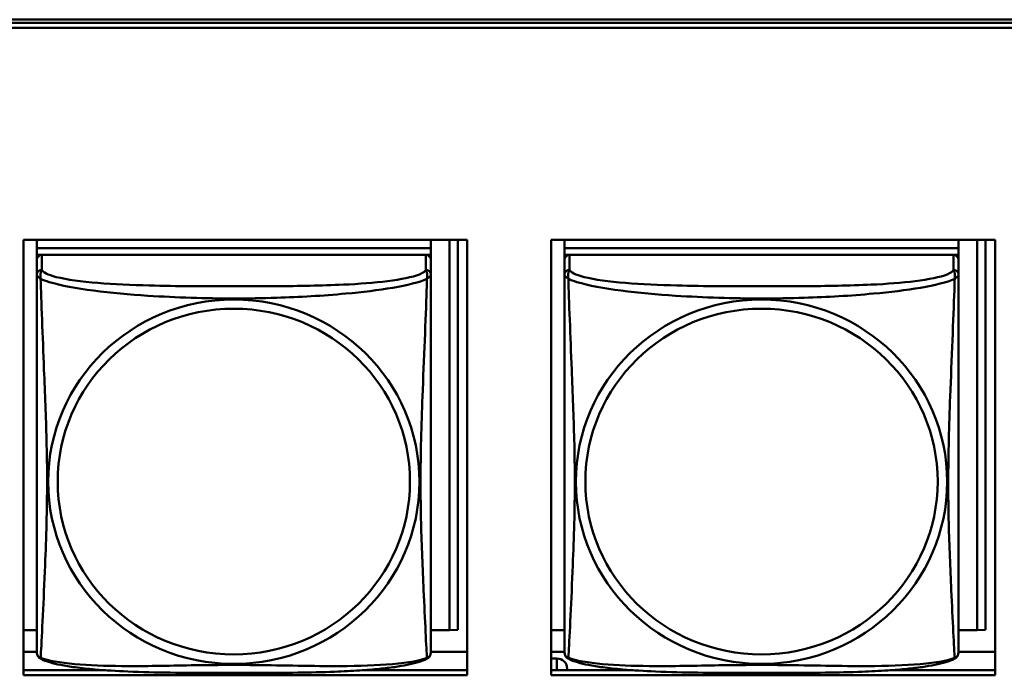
# Model space of a CAD drawing. Header units: inches. Extents: x 7.7 to 68.4, y -5.1 to 39.9.
# Tile 55 of 172: x 47.101 to 48.282, y 12.452 to 13.239. Entities that reach past the tile are written whole.
import ezdxf

# ---------------------------------------------------------------- set-up
doc = ezdxf.new("R2010")
doc.units = ezdxf.units.IN
doc.header["$MEASUREMENT"] = 0
doc.layers.add('Visible Edges(ROSSANSI)', color=7, linetype='Continuous', lineweight=50)
doc.layers.add('Visible Tangent Edges(ROSSANSI)', color=7, linetype='Continuous', lineweight=50)

msp = doc.modelspace()

# ---------------------------------------------------------------- linework, layer by layer
at = {"layer": 'Visible Edges(ROSSANSI)'}
for p, q in [((40.4676, 13.2393), (52.3623, 13.2393)), ((40.4677, 13.2356), (52.3623, 13.2356)), ((52.3623, 13.2296), (40.4677, 13.2296)), ((47.1058, 12.4524), (47.1058, 12.9751)), ((47.1058, 12.9751), (47.6382, 12.9751)), ((47.1219, 12.9751), (47.1219, 12.9651)), ((47.5943, 12.9751), (47.5943, 12.9651)), ((47.6169, 12.9751), (47.6169, 12.5064)), ((47.6268, 12.9751), (47.6268, 12.5068)), ((47.6382, 12.9751), (47.6382, 12.4524)), ((47.7388, 12.4524), (47.7388, 12.9751)), ((47.7388, 12.9751), (48.2712, 12.9751)), ((47.7549, 12.9751), (47.7549, 12.9651)), ((48.2273, 12.9751), (48.2273, 12.9651)), ((48.2499, 12.9751), (48.2499, 12.5064)), ((48.2598, 12.9751), (48.2598, 12.5068)), ((48.2712, 12.9751), (48.2712, 12.4524)), ((47.5943, 12.9651), (47.1219, 12.9651)), ((47.1219, 12.9651), (47.1219, 12.9569)), ((47.1219, 12.9651), (47.1219, 12.9651)), ((47.1219, 12.9651), (47.5943, 12.9651)), ((47.1219, 12.9512), (47.1219, 12.9569)), ((47.1219, 12.9569), (47.1277, 12.9569)), ((47.5884, 12.9569), (47.1278, 12.9569)), ((47.5885, 12.9569), (47.5943, 12.9569)), ((47.5943, 12.9651), (47.5943, 12.9569)), ((47.5943, 12.9651), (47.5943, 12.9651)), ((47.5943, 12.9569), (47.5943, 12.9512)), ((48.2273, 12.9651), (47.7549, 12.9651)), ((47.7549, 12.9651), (47.7549, 12.9569)), ((47.7549, 12.9651), (47.7549, 12.9651)), ((47.7549, 12.9651), (48.2273, 12.9651)), ((47.7549, 12.9512), (47.7549, 12.9569)), ((47.7549, 12.9569), (47.7607, 12.9569)), ((48.2214, 12.9569), (47.7608, 12.9569)), ((48.2215, 12.9569), (48.2273, 12.9569)), ((48.2273, 12.9651), (48.2273, 12.9569)), ((48.2273, 12.9651), (48.2273, 12.9651)), ((48.2273, 12.9569), (48.2273, 12.9512)), ((47.1219, 12.9511), (47.1219, 12.9334)), ((47.5943, 12.9334), (47.5943, 12.9511)), ((47.7549, 12.9511), (47.7549, 12.9334)), ((48.2273, 12.9334), (48.2273, 12.9511)), ((47.1219, 12.5064), (47.1058, 12.5064)), ((47.6169, 12.5064), (47.5943, 12.5064)), ((47.6169, 12.5064), (47.6268, 12.5068)), ((47.7549, 12.5064), (47.7388, 12.5064)), ((48.2499, 12.5064), (48.2273, 12.5064)), ((48.2499, 12.5064), (48.2598, 12.5068)), ((47.1219, 12.4807), (47.1058, 12.4807)), ((47.6382, 12.4807), (47.5943, 12.4807)), ((47.7549, 12.4807), (47.7388, 12.4807)), ((47.7388, 12.4726), (47.7455, 12.4726)), ((48.2712, 12.4807), (48.2273, 12.4807)), ((47.1058, 12.4584), (47.2042, 12.4584)), ((47.6382, 12.4524), (47.1058, 12.4524)), ((47.512, 12.4584), (47.6382, 12.4584)), ((47.7388, 12.4584), (47.8372, 12.4584)), ((48.2712, 12.4524), (47.7388, 12.4524)), ((47.758, 12.4584), (47.758, 12.4603)), ((48.145, 12.4584), (48.2712, 12.4584))]:
    msp.add_line(p, q, dxfattribs=at)
for centre, start, end in [((47.1356, 12.4805), 180, 189.1496), ((47.5805, 12.4805), 350.8504, 360), ((47.7686, 12.4805), 180, 189.1496), ((48.2135, 12.4805), 350.8504, 360)]:
    msp.add_arc(centre, 0.0138, start, end, dxfattribs=at)
for centre, major_axis, start_param, end_param in [((47.1278, 12.9511), (-0.00591, 0), 4.712389, 6.283185), ((47.5884, 12.9511), (0.00591, 0), 0, 1.570796), ((47.7608, 12.9511), (-0.00591, 0), 4.712389, 6.283185), ((48.2214, 12.9511), (0.00591, 0), 0, 1.570796), ((47.7455, 12.4603), (0.0125, 0), 0, 1.570796)]:
    msp.add_ellipse(centre, major_axis=major_axis, ratio=0.981793, start_param=start_param, end_param=end_param, dxfattribs=at)
for points, knots in [([(47.1219, 12.9334), (47.1219, 12.9309), (47.1219, 12.9262), (47.1219, 12.9201), (47.1219, 12.9089), (47.1219, 12.8925), (47.1219, 12.8746), (47.1219, 12.8568), (47.1219, 12.8376), (47.1219, 12.8184), (47.1219, 12.7913), (47.1219, 12.7641), (47.1219, 12.7373), (47.1219, 12.7206), (47.1219, 12.704), (47.1219, 12.6873), (47.1219, 12.6541), (47.1219, 12.6209), (47.1219, 12.5887), (47.1219, 12.5485), (47.1219, 12.5081), (47.1219, 12.4895), (47.1219, 12.4837), (47.1219, 12.4805), (47.1219, 12.4805)], [0.325731, 0.325731, 0.325731, 0.325731, 0.404774, 0.404774, 0.404774, 0.550532, 0.550532, 0.550532, 0.69629, 0.69629, 0.69629, 0.902598, 0.902598, 0.902598, 1.03154, 1.03154, 1.03154, 1.289425, 1.289425, 1.289425, 1.610774, 1.610774, 1.610774, 1.710218, 1.710218, 1.710218, 1.710218]), ([(47.5943, 12.4805), (47.5943, 12.4805), (47.5943, 12.4814), (47.5943, 12.483), (47.5943, 12.4877), (47.5943, 12.4986), (47.5943, 12.5125), (47.5943, 12.5263), (47.5943, 12.5428), (47.5943, 12.5603), (47.5943, 12.5849), (47.5943, 12.6113), (47.5943, 12.6377), (47.5943, 12.6542), (47.5943, 12.6707), (47.5943, 12.6873), (47.5943, 12.7206), (47.5943, 12.7539), (47.5943, 12.7878), (47.5943, 12.8302), (47.5943, 12.876), (47.5943, 12.9075), (47.5943, 12.92), (47.5943, 12.9293), (47.5943, 12.9334)], [0.352862, 0.352862, 0.352862, 0.352862, 0.404774, 0.404774, 0.404774, 0.550532, 0.550532, 0.550532, 0.69629, 0.69629, 0.69629, 0.902598, 0.902598, 0.902598, 1.03154, 1.03154, 1.03154, 1.289425, 1.289425, 1.289425, 1.610774, 1.610774, 1.610774, 1.73735, 1.73735, 1.73735, 1.73735]), ([(47.7549, 12.9334), (47.7549, 12.9309), (47.7549, 12.9262), (47.7549, 12.9201), (47.7549, 12.9089), (47.7549, 12.8925), (47.7549, 12.8746), (47.7549, 12.8568), (47.7549, 12.8376), (47.7549, 12.8184), (47.7549, 12.7913), (47.7549, 12.7641), (47.7549, 12.7373), (47.7549, 12.7206), (47.7549, 12.704), (47.7549, 12.6873), (47.7549, 12.6541), (47.7549, 12.6209), (47.7549, 12.5887), (47.7549, 12.5485), (47.7549, 12.5081), (47.7549, 12.4895), (47.7549, 12.4837), (47.7549, 12.4805), (47.7549, 12.4805)], [0.325731, 0.325731, 0.325731, 0.325731, 0.404774, 0.404774, 0.404774, 0.550532, 0.550532, 0.550532, 0.69629, 0.69629, 0.69629, 0.902598, 0.902598, 0.902598, 1.03154, 1.03154, 1.03154, 1.289425, 1.289425, 1.289425, 1.610774, 1.610774, 1.610774, 1.710218, 1.710218, 1.710218, 1.710218]), ([(48.2273, 12.4805), (48.2273, 12.4805), (48.2273, 12.4814), (48.2273, 12.483), (48.2273, 12.4877), (48.2273, 12.4986), (48.2273, 12.5125), (48.2273, 12.5263), (48.2273, 12.5428), (48.2273, 12.5603), (48.2273, 12.5849), (48.2273, 12.6113), (48.2273, 12.6377), (48.2273, 12.6542), (48.2273, 12.6707), (48.2273, 12.6873), (48.2273, 12.7206), (48.2273, 12.7539), (48.2273, 12.7878), (48.2273, 12.8302), (48.2273, 12.876), (48.2273, 12.9075), (48.2273, 12.92), (48.2273, 12.9293), (48.2273, 12.9334)], [0.352862, 0.352862, 0.352862, 0.352862, 0.404774, 0.404774, 0.404774, 0.550532, 0.550532, 0.550532, 0.69629, 0.69629, 0.69629, 0.902598, 0.902598, 0.902598, 1.03154, 1.03154, 1.03154, 1.289425, 1.289425, 1.289425, 1.610774, 1.610774, 1.610774, 1.73735, 1.73735, 1.73735, 1.73735]), ([(47.1261, 12.4724), (47.1255, 12.4727), (47.125, 12.473), (47.1241, 12.4738), (47.1237, 12.4743), (47.1231, 12.4752), (47.1229, 12.4756), (47.1225, 12.4765), (47.1224, 12.4769), (47.1222, 12.4776), (47.1221, 12.478), (47.122, 12.4783)], [0.02273771, 0.02273771, 0.02273771, 0.02273771, 0.02954865, 0.02954865, 0.03635958, 0.03635958, 0.04317052, 0.04317052, 0.04998146, 0.04998146, 0.0567924, 0.0567924, 0.0567924, 0.0567924]), ([(47.5901, 12.4724), (47.5868, 12.4706), (47.5832, 12.4693), (47.5752, 12.4669), (47.5708, 12.4658), (47.5613, 12.464), (47.5563, 12.4631), (47.5451, 12.4615), (47.5389, 12.4608), (47.525, 12.4594), (47.5173, 12.4588), (47.4995, 12.4576), (47.4892, 12.4571), (47.4644, 12.4561), (47.4496, 12.4558), (47.4179, 12.4554), (47.4009, 12.4553), (47.3669, 12.4552), (47.3499, 12.4552), (47.3159, 12.4553), (47.2989, 12.4554), (47.2649, 12.4558), (47.2477, 12.4562), (47.2175, 12.4575), (47.2044, 12.4583), (47.1834, 12.4601), (47.1753, 12.461), (47.1617, 12.4628), (47.156, 12.4637), (47.1459, 12.4657), (47.1415, 12.4668), (47.1333, 12.4692), (47.1296, 12.4705), (47.1261, 12.4724)], [-1.678204, -1.678204, -1.678204, -1.678204, -1.629815, -1.629815, -1.580861, -1.580861, -1.532583, -1.532583, -1.479316, -1.479316, -1.416961, -1.416961, -1.337799, -1.337799, -1.226353, -1.226353, -1.09702, -1.09702, -0.967687, -0.967687, -0.838354, -0.838354, -0.709022, -0.709022, -0.60577, -0.60577, -0.53827, -0.53827, -0.483941, -0.483941, -0.435529, -0.435529, -0.384876, -0.384876, -0.384876, -0.384876]), ([(47.5901, 12.4724), (47.5907, 12.4727), (47.5912, 12.473), (47.5921, 12.4738), (47.5925, 12.4743), (47.5931, 12.4752), (47.5933, 12.4756), (47.5937, 12.4765), (47.5938, 12.4769), (47.594, 12.4776), (47.5941, 12.478), (47.5941, 12.4783)], [0.02273771, 0.02273771, 0.02273771, 0.02273771, 0.02954865, 0.02954865, 0.03635958, 0.03635958, 0.04317052, 0.04317052, 0.04998146, 0.04998146, 0.0567924, 0.0567924, 0.0567924, 0.0567924]), ([(47.7591, 12.4724), (47.7585, 12.4727), (47.758, 12.473), (47.7571, 12.4738), (47.7567, 12.4743), (47.7561, 12.4752), (47.7559, 12.4756), (47.7555, 12.4765), (47.7554, 12.4769), (47.7552, 12.4776), (47.7551, 12.478), (47.755, 12.4783)], [0.02273771, 0.02273771, 0.02273771, 0.02273771, 0.02954865, 0.02954865, 0.03635958, 0.03635958, 0.04317052, 0.04317052, 0.04998146, 0.04998146, 0.0567924, 0.0567924, 0.0567924, 0.0567924]), ([(48.2231, 12.4724), (48.2198, 12.4706), (48.2162, 12.4693), (48.2082, 12.4669), (48.2038, 12.4658), (48.1943, 12.464), (48.1893, 12.4631), (48.1781, 12.4615), (48.1719, 12.4608), (48.158, 12.4594), (48.1503, 12.4588), (48.1325, 12.4576), (48.1222, 12.4571), (48.0974, 12.4561), (48.0826, 12.4558), (48.0509, 12.4554), (48.0339, 12.4553), (47.9999, 12.4552), (47.9829, 12.4552), (47.9489, 12.4553), (47.9319, 12.4554), (47.8979, 12.4558), (47.8807, 12.4562), (47.8505, 12.4575), (47.8374, 12.4583), (47.8164, 12.4601), (47.8083, 12.461), (47.7947, 12.4628), (47.789, 12.4637), (47.7789, 12.4657), (47.7745, 12.4668), (47.7663, 12.4692), (47.7626, 12.4705), (47.7591, 12.4724)], [-1.678204, -1.678204, -1.678204, -1.678204, -1.629815, -1.629815, -1.580861, -1.580861, -1.532583, -1.532583, -1.479316, -1.479316, -1.416961, -1.416961, -1.337799, -1.337799, -1.226353, -1.226353, -1.09702, -1.09702, -0.967687, -0.967687, -0.838354, -0.838354, -0.709022, -0.709022, -0.60577, -0.60577, -0.53827, -0.53827, -0.483941, -0.483941, -0.435529, -0.435529, -0.384876, -0.384876, -0.384876, -0.384876]), ([(48.2231, 12.4724), (48.2237, 12.4727), (48.2242, 12.473), (48.2251, 12.4738), (48.2255, 12.4743), (48.2261, 12.4752), (48.2263, 12.4756), (48.2267, 12.4765), (48.2268, 12.4769), (48.227, 12.4776), (48.2271, 12.478), (48.2271, 12.4783)], [0.02273771, 0.02273771, 0.02273771, 0.02273771, 0.02954865, 0.02954865, 0.03635958, 0.03635958, 0.04317052, 0.04317052, 0.04998146, 0.04998146, 0.0567924, 0.0567924, 0.0567924, 0.0567924])]:
    msp.add_open_spline(points, degree=3, knots=knots, dxfattribs=at)
at = {"layer": 'Visible Tangent Edges(ROSSANSI)'}
for p, q in [((47.1278, 12.9392), (47.1278, 12.9569)), ((47.5884, 12.9569), (47.5884, 12.9392)), ((47.7608, 12.9392), (47.7608, 12.9569)), ((48.2214, 12.9569), (48.2214, 12.9392)), ((47.7455, 12.4726), (47.7455, 12.4584))]:
    msp.add_line(p, q, dxfattribs=at)
for centre, major_axis, start_param, end_param in [((47.1278, 12.9334), (-0.00591, 0), 4.712389, 6.283185), ((47.5884, 12.9334), (0.00591, 0), 0, 1.570796), ((47.7608, 12.9334), (-0.00591, 0), 4.712389, 6.283185), ((48.2214, 12.9334), (0.00591, 0), 0, 1.570796)]:
    msp.add_ellipse(centre, major_axis=major_axis, ratio=0.981793, start_param=start_param, end_param=end_param, dxfattribs=at)
for centre, major_axis in [((47.3581, 12.6847), (0.2227, 0)), ((47.9911, 12.6847), (0.2227, 0)), ((47.3581, 12.6849), (0.2113, 0)), ((47.9911, 12.6849), (0.2113, 0))]:
    msp.add_ellipse(centre, major_axis=major_axis, ratio=0.981793, dxfattribs=at)
for points, knots in [([(47.1219, 12.9334), (47.1219, 12.9331), (47.1219, 12.9329), (47.1219, 12.9325), (47.122, 12.9323), (47.1221, 12.932), (47.1222, 12.9319), (47.1223, 12.9316), (47.1224, 12.9316), (47.1226, 12.9313), (47.1228, 12.9311), (47.1234, 12.9306), (47.1239, 12.9302), (47.125, 12.9292), (47.1256, 12.9287), (47.1264, 12.9281)], [-0.0844808, -0.0844808, -0.0844808, -0.0844808, -0.06943799, -0.06943799, -0.05587828, -0.05587828, -0.04740346, -0.04740346, -0.04210669, -0.04210669, -0.03151317, -0.03151317, -0.01456352, -0.01456352, 0.00026741, 0.00026741, 0.00026741, 0.00026741]), ([(47.1264, 12.9281), (47.1262, 12.9293), (47.1261, 12.9303), (47.126, 12.9323), (47.1261, 12.9332), (47.1262, 12.9345), (47.1263, 12.935), (47.1265, 12.9356), (47.1266, 12.9358), (47.1267, 12.9363), (47.1268, 12.9366), (47.1271, 12.9373), (47.1272, 12.9377), (47.1276, 12.9385), (47.1277, 12.9388), (47.1278, 12.9392)], [-0.00026741, -0.00026741, -0.00026741, -0.00026741, 0.01456352, 0.01456352, 0.03151317, 0.03151317, 0.04210669, 0.04210669, 0.04740346, 0.04740346, 0.05587828, 0.05587828, 0.06943799, 0.06943799, 0.0844808, 0.0844808, 0.0844808, 0.0844808]), ([(47.5884, 12.9392), (47.5878, 12.9373), (47.5851, 12.9353), (47.5807, 12.9335), (47.5726, 12.9302), (47.5587, 12.9275), (47.5425, 12.9255), (47.5264, 12.9234), (47.5082, 12.9221), (47.4896, 12.9213), (47.4632, 12.92), (47.4359, 12.9196), (47.4088, 12.9194), (47.3919, 12.9193), (47.375, 12.9193), (47.3581, 12.9193), (47.3242, 12.9193), (47.2904, 12.9193), (47.2567, 12.9202), (47.2147, 12.9213), (47.1708, 12.924), (47.1452, 12.9304), (47.1351, 12.933), (47.1287, 12.9361), (47.1278, 12.9392)], [0.325731, 0.325731, 0.325731, 0.325731, 0.404774, 0.404774, 0.404774, 0.550532, 0.550532, 0.550532, 0.69629, 0.69629, 0.69629, 0.902598, 0.902598, 0.902598, 1.03154, 1.03154, 1.03154, 1.289425, 1.289425, 1.289425, 1.610774, 1.610774, 1.610774, 1.73735, 1.73735, 1.73735, 1.73735]), ([(47.5884, 12.9392), (47.5885, 12.9388), (47.5886, 12.9385), (47.5889, 12.9377), (47.5891, 12.9373), (47.5894, 12.9366), (47.5895, 12.9363), (47.5896, 12.9358), (47.5897, 12.9356), (47.5898, 12.935), (47.5899, 12.9345), (47.5901, 12.9332), (47.5902, 12.9323), (47.5901, 12.9303), (47.59, 12.9293), (47.5898, 12.9281)], [-0.0844808, -0.0844808, -0.0844808, -0.0844808, -0.06943799, -0.06943799, -0.05587828, -0.05587828, -0.04740346, -0.04740346, -0.04210669, -0.04210669, -0.03151317, -0.03151317, -0.01456352, -0.01456352, 0.00026741, 0.00026741, 0.00026741, 0.00026741]), ([(47.5898, 12.9281), (47.5905, 12.9287), (47.5912, 12.9292), (47.5923, 12.9302), (47.5928, 12.9306), (47.5934, 12.9311), (47.5936, 12.9313), (47.5938, 12.9316), (47.5938, 12.9316), (47.594, 12.9319), (47.5941, 12.932), (47.5942, 12.9323), (47.5943, 12.9325), (47.5943, 12.9329), (47.5943, 12.9331), (47.5943, 12.9334)], [-0.00026741, -0.00026741, -0.00026741, -0.00026741, 0.01456352, 0.01456352, 0.03151317, 0.03151317, 0.04210669, 0.04210669, 0.04740346, 0.04740346, 0.05587828, 0.05587828, 0.06943799, 0.06943799, 0.0844808, 0.0844808, 0.0844808, 0.0844808]), ([(47.7549, 12.9334), (47.7549, 12.9331), (47.7549, 12.9329), (47.7549, 12.9325), (47.755, 12.9323), (47.7551, 12.932), (47.7552, 12.9319), (47.7553, 12.9316), (47.7554, 12.9316), (47.7556, 12.9313), (47.7558, 12.9311), (47.7564, 12.9306), (47.7569, 12.9302), (47.758, 12.9292), (47.7586, 12.9287), (47.7594, 12.9281)], [-0.0844808, -0.0844808, -0.0844808, -0.0844808, -0.06943799, -0.06943799, -0.05587828, -0.05587828, -0.04740346, -0.04740346, -0.04210669, -0.04210669, -0.03151317, -0.03151317, -0.01456352, -0.01456352, 0.00026741, 0.00026741, 0.00026741, 0.00026741]), ([(47.7594, 12.9281), (47.7592, 12.9293), (47.7591, 12.9303), (47.759, 12.9323), (47.7591, 12.9332), (47.7592, 12.9345), (47.7593, 12.935), (47.7595, 12.9356), (47.7596, 12.9358), (47.7597, 12.9363), (47.7598, 12.9366), (47.7601, 12.9373), (47.7602, 12.9377), (47.7606, 12.9385), (47.7607, 12.9388), (47.7608, 12.9392)], [-0.00026741, -0.00026741, -0.00026741, -0.00026741, 0.01456352, 0.01456352, 0.03151317, 0.03151317, 0.04210669, 0.04210669, 0.04740346, 0.04740346, 0.05587828, 0.05587828, 0.06943799, 0.06943799, 0.0844808, 0.0844808, 0.0844808, 0.0844808]), ([(48.2214, 12.9392), (48.2208, 12.9373), (48.2181, 12.9353), (48.2137, 12.9335), (48.2056, 12.9302), (48.1917, 12.9275), (48.1755, 12.9255), (48.1594, 12.9234), (48.1412, 12.9221), (48.1226, 12.9213), (48.0962, 12.92), (48.0689, 12.9196), (48.0418, 12.9194), (48.0249, 12.9193), (48.008, 12.9193), (47.9911, 12.9193), (47.9572, 12.9193), (47.9234, 12.9193), (47.8897, 12.9202), (47.8477, 12.9213), (47.8038, 12.924), (47.7782, 12.9304), (47.7681, 12.933), (47.7617, 12.9361), (47.7608, 12.9392)], [0.325731, 0.325731, 0.325731, 0.325731, 0.404774, 0.404774, 0.404774, 0.550532, 0.550532, 0.550532, 0.69629, 0.69629, 0.69629, 0.902598, 0.902598, 0.902598, 1.03154, 1.03154, 1.03154, 1.289425, 1.289425, 1.289425, 1.610774, 1.610774, 1.610774, 1.73735, 1.73735, 1.73735, 1.73735]), ([(48.2214, 12.9392), (48.2215, 12.9388), (48.2216, 12.9385), (48.2219, 12.9377), (48.2221, 12.9373), (48.2224, 12.9366), (48.2225, 12.9363), (48.2226, 12.9358), (48.2227, 12.9356), (48.2228, 12.935), (48.2229, 12.9345), (48.2231, 12.9332), (48.2232, 12.9323), (48.2231, 12.9303), (48.223, 12.9293), (48.2228, 12.9281)], [-0.0844808, -0.0844808, -0.0844808, -0.0844808, -0.06943799, -0.06943799, -0.05587828, -0.05587828, -0.04740346, -0.04740346, -0.04210669, -0.04210669, -0.03151317, -0.03151317, -0.01456352, -0.01456352, 0.00026741, 0.00026741, 0.00026741, 0.00026741]), ([(48.2228, 12.9281), (48.2235, 12.9287), (48.2242, 12.9292), (48.2253, 12.9302), (48.2258, 12.9306), (48.2264, 12.9311), (48.2266, 12.9313), (48.2268, 12.9316), (48.2268, 12.9316), (48.227, 12.9319), (48.2271, 12.932), (48.2272, 12.9323), (48.2273, 12.9325), (48.2273, 12.9329), (48.2273, 12.9331), (48.2273, 12.9334)], [-0.00026741, -0.00026741, -0.00026741, -0.00026741, 0.01456352, 0.01456352, 0.03151317, 0.03151317, 0.04210669, 0.04210669, 0.04740346, 0.04740346, 0.05587828, 0.05587828, 0.06943799, 0.06943799, 0.0844808, 0.0844808, 0.0844808, 0.0844808]), ([(47.1264, 12.9281), (47.1292, 12.9268), (47.1327, 12.9256), (47.1367, 12.9244), (47.1644, 12.916), (47.2114, 12.9109), (47.2549, 12.908), (47.2898, 12.9057), (47.324, 12.9047), (47.3581, 12.9047), (47.3751, 12.9047), (47.3922, 12.9049), (47.4094, 12.9055), (47.4368, 12.9064), (47.465, 12.9079), (47.4926, 12.9105), (47.5122, 12.9123), (47.5315, 12.9146), (47.5488, 12.9176), (47.566, 12.9205), (47.5809, 12.9241), (47.5898, 12.9281)], [-1.657319, -1.657319, -1.657319, -1.657319, -1.610774, -1.610774, -1.610774, -1.289425, -1.289425, -1.289425, -1.03154, -1.03154, -1.03154, -0.902598, -0.902598, -0.902598, -0.69629, -0.69629, -0.69629, -0.550532, -0.550532, -0.550532, -0.405761, -0.405761, -0.405761, -0.405761]), ([(47.1264, 12.4732), (47.1265, 12.4748), (47.1267, 12.4771), (47.1268, 12.48), (47.1279, 12.4998), (47.13, 12.543), (47.1317, 12.5845), (47.1331, 12.6178), (47.1341, 12.6513), (47.1341, 12.6847), (47.1341, 12.7015), (47.1339, 12.7182), (47.1334, 12.7352), (47.1328, 12.7625), (47.1316, 12.7905), (47.1304, 12.8191), (47.1296, 12.8393), (47.1288, 12.8597), (47.1281, 12.879), (47.1273, 12.8981), (47.1267, 12.9158), (47.1264, 12.9281)], [-1.657319, -1.657319, -1.657319, -1.657319, -1.610774, -1.610774, -1.610774, -1.289425, -1.289425, -1.289425, -1.03154, -1.03154, -1.03154, -0.902598, -0.902598, -0.902598, -0.69629, -0.69629, -0.69629, -0.550532, -0.550532, -0.550532, -0.405761, -0.405761, -0.405761, -0.405761]), ([(47.5898, 12.9281), (47.5897, 12.9242), (47.5895, 12.9196), (47.5894, 12.9146), (47.5883, 12.8802), (47.5861, 12.831), (47.5844, 12.7871), (47.5831, 12.7518), (47.5821, 12.7182), (47.5821, 12.6847), (47.5821, 12.668), (47.5823, 12.6513), (47.5827, 12.6346), (47.5834, 12.6078), (47.5846, 12.5807), (47.5857, 12.5549), (47.5866, 12.5367), (47.5874, 12.5192), (47.5881, 12.5044), (47.5888, 12.4898), (47.5894, 12.4782), (47.5898, 12.4732)], [-1.657319, -1.657319, -1.657319, -1.657319, -1.610774, -1.610774, -1.610774, -1.289425, -1.289425, -1.289425, -1.03154, -1.03154, -1.03154, -0.902598, -0.902598, -0.902598, -0.69629, -0.69629, -0.69629, -0.550532, -0.550532, -0.550532, -0.405761, -0.405761, -0.405761, -0.405761]), ([(47.7594, 12.9281), (47.7622, 12.9268), (47.7657, 12.9256), (47.7697, 12.9244), (47.7974, 12.916), (47.8444, 12.9109), (47.8879, 12.908), (47.9228, 12.9057), (47.957, 12.9047), (47.9911, 12.9047), (48.0081, 12.9047), (48.0252, 12.9049), (48.0424, 12.9055), (48.0698, 12.9064), (48.098, 12.9079), (48.1256, 12.9105), (48.1452, 12.9123), (48.1645, 12.9146), (48.1818, 12.9176), (48.199, 12.9205), (48.2139, 12.9241), (48.2228, 12.9281)], [-1.657319, -1.657319, -1.657319, -1.657319, -1.610774, -1.610774, -1.610774, -1.289425, -1.289425, -1.289425, -1.03154, -1.03154, -1.03154, -0.902598, -0.902598, -0.902598, -0.69629, -0.69629, -0.69629, -0.550532, -0.550532, -0.550532, -0.405761, -0.405761, -0.405761, -0.405761]), ([(47.7594, 12.4732), (47.7595, 12.4748), (47.7597, 12.4771), (47.7598, 12.48), (47.7609, 12.4998), (47.763, 12.543), (47.7647, 12.5845), (47.7661, 12.6178), (47.7671, 12.6513), (47.7671, 12.6847), (47.7671, 12.7015), (47.7669, 12.7182), (47.7664, 12.7352), (47.7658, 12.7625), (47.7646, 12.7905), (47.7634, 12.8191), (47.7626, 12.8393), (47.7618, 12.8597), (47.7611, 12.879), (47.7603, 12.8981), (47.7597, 12.9158), (47.7594, 12.9281)], [-1.657319, -1.657319, -1.657319, -1.657319, -1.610774, -1.610774, -1.610774, -1.289425, -1.289425, -1.289425, -1.03154, -1.03154, -1.03154, -0.902598, -0.902598, -0.902598, -0.69629, -0.69629, -0.69629, -0.550532, -0.550532, -0.550532, -0.405761, -0.405761, -0.405761, -0.405761]), ([(48.2228, 12.9281), (48.2227, 12.9242), (48.2225, 12.9196), (48.2224, 12.9146), (48.2213, 12.8802), (48.2191, 12.831), (48.2174, 12.7871), (48.2161, 12.7518), (48.2151, 12.7182), (48.2151, 12.6847), (48.2151, 12.668), (48.2153, 12.6513), (48.2157, 12.6346), (48.2164, 12.6078), (48.2176, 12.5807), (48.2187, 12.5549), (48.2196, 12.5367), (48.2204, 12.5192), (48.2211, 12.5044), (48.2218, 12.4898), (48.2224, 12.4782), (48.2228, 12.4732)], [-1.657319, -1.657319, -1.657319, -1.657319, -1.610774, -1.610774, -1.610774, -1.289425, -1.289425, -1.289425, -1.03154, -1.03154, -1.03154, -0.902598, -0.902598, -0.902598, -0.69629, -0.69629, -0.69629, -0.550532, -0.550532, -0.550532, -0.405761, -0.405761, -0.405761, -0.405761]), ([(47.1264, 12.4732), (47.1256, 12.4734), (47.125, 12.4737), (47.1239, 12.4745), (47.1234, 12.475), (47.1228, 12.4759), (47.1226, 12.4762), (47.1224, 12.4768), (47.1223, 12.477), (47.1222, 12.4775), (47.1221, 12.4778), (47.1221, 12.4782), (47.1221, 12.4782), (47.122, 12.4783)], [-0.00026741, -0.00026741, -0.00026741, -0.00026741, 0.01456352, 0.01456352, 0.03151317, 0.03151317, 0.04210669, 0.04210669, 0.04740346, 0.04740346, 0.05587828, 0.05587828, 0.0567924, 0.0567924, 0.0567924, 0.0567924]), ([(47.1261, 12.4724), (47.126, 12.4724), (47.126, 12.4724), (47.1261, 12.4726), (47.1262, 12.4729), (47.1264, 12.4732)], [-0.02273771, -0.02273771, -0.02273771, -0.02273771, -0.01456352, -0.01456352, 0.00026741, 0.00026741, 0.00026741, 0.00026741]), ([(47.5898, 12.4732), (47.5869, 12.4721), (47.5834, 12.4711), (47.5794, 12.4702), (47.5518, 12.464), (47.5048, 12.4631), (47.4613, 12.4635), (47.4264, 12.4639), (47.3922, 12.4648), (47.3581, 12.4648), (47.3411, 12.4648), (47.324, 12.4646), (47.3068, 12.4644), (47.2793, 12.4639), (47.2512, 12.4632), (47.2235, 12.4635), (47.204, 12.4637), (47.1846, 12.4643), (47.1674, 12.4659), (47.1502, 12.4674), (47.1352, 12.4699), (47.1264, 12.4732)], [-1.657319, -1.657319, -1.657319, -1.657319, -1.610774, -1.610774, -1.610774, -1.289425, -1.289425, -1.289425, -1.03154, -1.03154, -1.03154, -0.902598, -0.902598, -0.902598, -0.69629, -0.69629, -0.69629, -0.550532, -0.550532, -0.550532, -0.405761, -0.405761, -0.405761, -0.405761]), ([(47.5941, 12.4783), (47.5941, 12.4782), (47.5941, 12.4782), (47.5941, 12.4778), (47.594, 12.4775), (47.5938, 12.477), (47.5938, 12.4768), (47.5936, 12.4762), (47.5934, 12.4759), (47.5928, 12.475), (47.5923, 12.4745), (47.5912, 12.4737), (47.5905, 12.4734), (47.5898, 12.4732)], [-0.0567924, -0.0567924, -0.0567924, -0.0567924, -0.05587828, -0.05587828, -0.04740346, -0.04740346, -0.04210669, -0.04210669, -0.03151317, -0.03151317, -0.01456352, -0.01456352, 0.00026741, 0.00026741, 0.00026741, 0.00026741]), ([(47.5898, 12.4732), (47.59, 12.4729), (47.5901, 12.4726), (47.5901, 12.4724), (47.5901, 12.4724), (47.5901, 12.4724)], [-0.00026741, -0.00026741, -0.00026741, -0.00026741, 0.01456352, 0.01456352, 0.02273771, 0.02273771, 0.02273771, 0.02273771]), ([(47.7594, 12.4732), (47.7586, 12.4734), (47.758, 12.4737), (47.7569, 12.4745), (47.7564, 12.475), (47.7558, 12.4759), (47.7556, 12.4762), (47.7554, 12.4768), (47.7553, 12.477), (47.7552, 12.4775), (47.7551, 12.4778), (47.7551, 12.4782), (47.7551, 12.4782), (47.755, 12.4783)], [-0.00026741, -0.00026741, -0.00026741, -0.00026741, 0.01456352, 0.01456352, 0.03151317, 0.03151317, 0.04210669, 0.04210669, 0.04740346, 0.04740346, 0.05587828, 0.05587828, 0.0567924, 0.0567924, 0.0567924, 0.0567924]), ([(47.7591, 12.4724), (47.759, 12.4724), (47.759, 12.4724), (47.7591, 12.4726), (47.7592, 12.4729), (47.7594, 12.4732)], [-0.02273771, -0.02273771, -0.02273771, -0.02273771, -0.01456352, -0.01456352, 0.00026741, 0.00026741, 0.00026741, 0.00026741]), ([(48.2228, 12.4732), (48.2199, 12.4721), (48.2164, 12.4711), (48.2124, 12.4702), (48.1848, 12.464), (48.1378, 12.4631), (48.0943, 12.4635), (48.0594, 12.4639), (48.0252, 12.4648), (47.9911, 12.4648), (47.9741, 12.4648), (47.957, 12.4646), (47.9398, 12.4644), (47.9123, 12.4639), (47.8842, 12.4632), (47.8565, 12.4635), (47.837, 12.4637), (47.8176, 12.4643), (47.8004, 12.4659), (47.7832, 12.4674), (47.7682, 12.4699), (47.7594, 12.4732)], [-1.657319, -1.657319, -1.657319, -1.657319, -1.610774, -1.610774, -1.610774, -1.289425, -1.289425, -1.289425, -1.03154, -1.03154, -1.03154, -0.902598, -0.902598, -0.902598, -0.69629, -0.69629, -0.69629, -0.550532, -0.550532, -0.550532, -0.405761, -0.405761, -0.405761, -0.405761]), ([(48.2271, 12.4783), (48.2271, 12.4782), (48.2271, 12.4782), (48.2271, 12.4778), (48.227, 12.4775), (48.2268, 12.477), (48.2268, 12.4768), (48.2266, 12.4762), (48.2264, 12.4759), (48.2258, 12.475), (48.2253, 12.4745), (48.2242, 12.4737), (48.2235, 12.4734), (48.2228, 12.4732)], [-0.0567924, -0.0567924, -0.0567924, -0.0567924, -0.05587828, -0.05587828, -0.04740346, -0.04740346, -0.04210669, -0.04210669, -0.03151317, -0.03151317, -0.01456352, -0.01456352, 0.00026741, 0.00026741, 0.00026741, 0.00026741]), ([(48.2228, 12.4732), (48.223, 12.4729), (48.2231, 12.4726), (48.2231, 12.4724), (48.2231, 12.4724), (48.2231, 12.4724)], [-0.00026741, -0.00026741, -0.00026741, -0.00026741, 0.01456352, 0.01456352, 0.02273771, 0.02273771, 0.02273771, 0.02273771])]:
    msp.add_open_spline(points, degree=3, knots=knots, dxfattribs=at)

doc.saveas('drawing.dxf')
